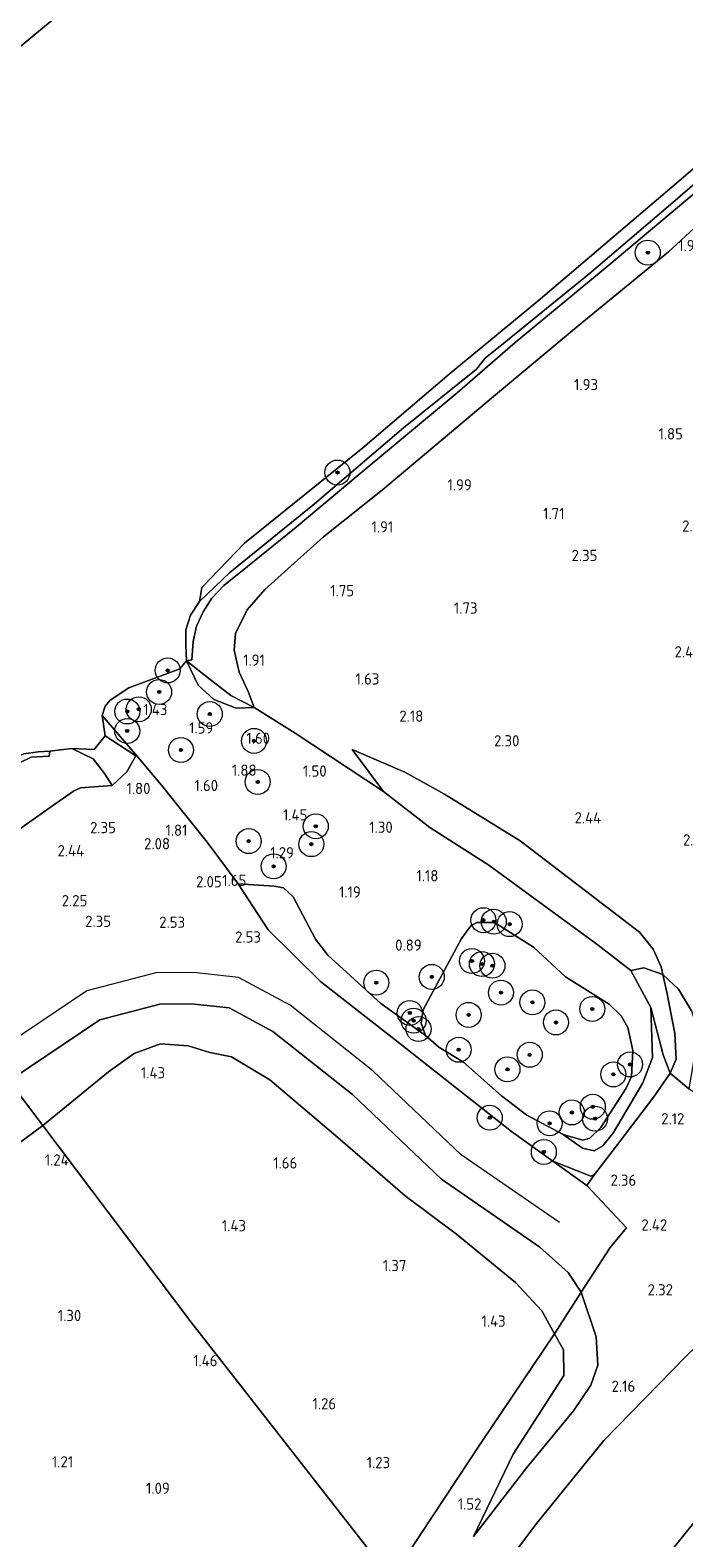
# Model space of a CAD drawing. Extents: x 130905 to 137824, y 412333 to 417928.
# Tile 148 of 256: x 133644 to 133749, y 414439 to 414681. Entities that reach past the tile are written whole.
import ezdxf
from ezdxf.enums import TextEntityAlignment as Align

# ---------------------------------------------------------------- set-up
doc = ezdxf.new("R2010")
doc.units = 0
for name, color, linetype, lineweight in [('B-ME-GR-BOOM-S', 90, 'Continuous', 25), ('B-ME-GR-GRAS-GV', 60, 'Continuous', 13), ('B-ME-GW-GROND_ZAND-GV', 7, 'Continuous', 18), ('B-ME-GW-OPHOGING_KRUIN-G', 90, 'Continuous', 18), ('B-ME-GW-TALUD_KRUIN-G', 90, 'Continuous', 18), ('B-ME-GW-TALUD_TEEN-G', 90, 'Continuous', 18), ('B-ME-IE-TERREINAFSCHEIDING_DOORGANG-G', 210, 'Continuous', 18), ('B-ME-IE-TERREINAFSCHEIDING_KUNSTMATIG_HEKWERK-G', 20, 'IE-TERREINAFSCHEIDING-KUNSTMATIG', 18), ('B-ME-OB-BEKLEDING_STEEN-GV', 30, 'Continuous', 18), ('B-ME-OB-BEKLEDING_STORTSTEEN-GV', 30, 'Continuous', 18), ('B-ME-OB-OEVERVOORZIENING-G', 7, 'Continuous', 18), ('B-ME-OG-WATER_POEL-GV', 7, 'Continuous', 18), ('B-ME-OG-WATER_RIVIER-GV', 130, 'Continuous', 18), ('X-XX-AL-HOOGTELABEL-S', 7, 'Continuous', 25)]:
    doc.layers.add(name, color=color, linetype=linetype, lineweight=lineweight)
doc.styles.add('NLCS-ISO-ANNOTATIVE-T18', font='NLCS-ISO.ttf', dxfattribs={"height": 1.8})
doc.linetypes.add('IE-TERREINAFSCHEIDING-KUNSTMATIG', pattern='A,4,[82,NLCS.SHX,S=0.75,R=90,X=0,Y=0],4,-2', length=10)

# ---------------------------------------------------------------- blocks, each defined once
blk = doc.blocks.new('SAL-HOOGTELABEL-SO')
at = {"color": 0, "linetype": 'ByBlock', "lineweight": -2, "style": 'NLCS-ISO-ANNOTATIVE-T18'}
blk.add_attdef('HOOGTE', text='', height=1.8, dxfattribs=at).set_placement((2.79, 0), align=Align.RIGHT)
blk = doc.blocks.new('SGR-BOOM_01-SO')
at = {"linetype": 'ByBlock', "lineweight": 18}
h = blk.add_hatch(color=0, dxfattribs=at)
h.dxf.hatch_style = 1
edge = h.paths.add_edge_path()
edge.add_arc((0, 0), 0.25, 0, 360)
at = {"color": 0, "linetype": 'ByBlock', "lineweight": 18}
for radius in [2, 0.25]:
    blk.add_circle((0, 0), radius, dxfattribs=at)

msp = doc.modelspace()

# ---------------------------------------------------------------- linework, layer by layer
at = {"layer": 'B-ME-GR-GRAS-GV'}
for points in [[(133758.907, 414656.622, 1.945), (133746.65, 414645.328, 1.92), (133732.159, 414633.485, 2.082), (133718.626, 414622.179, 2.045), (133700.84, 414607.234, 2.007), (133691.399, 414599.716, 1.97), (133682.039, 414591.296, 2.007), (133679.177, 414588.011, 1.882), (133677.32, 414584.258, 2.007), (133677.104, 414581.555, 1.995), (133677.892, 414578.043, 1.995), (133679.33, 414574.941, 1.957), (133680.317, 414572.377, 1.538), (133676.577, 414574.326, 1.624), (133673.269, 414576.875, 1.468), (133669.474, 414579.865, 1), (133670.329, 414580.036, 1.225), (133670.567, 414582.978, 1.125), (133671.057, 414585.419, 1.188), (133672.128, 414587.722, 1.125), (133673.519, 414589.901, 1.15), (133675.457, 414591.897, 1.225), (133679.253, 414594.966, 1.175), (133687.04, 414601.229, 1.238), (133697.266, 414609.857, 1.161), (133712.785, 414622.768, 1.201), (133722.092, 414630.817, 1.173), (133737.058, 414643.183, 1.112), (133752.065, 414655.809, 1.166)], [(133750.306, 414523.845, 2.003), (133748.229, 414527.312, 1.978), (133745.743, 414529.635, 1.924), (133745.47, 414530.861, 1.907), (133744.169, 414533.689, 2.169), (133742.013, 414536.402, 2.219), (133722.869, 414551.069, 2.326), (133710.767, 414558.5, 2.251), (133704.426, 414562.056, 2.001), (133696.019, 414565.646, 1.401), (133701.009, 414558.926, 1.249), (133686.887, 414568.286, 1.324), (133680.317, 414572.377, 1.538), (133679.33, 414574.941, 1.957), (133677.892, 414578.043, 1.995), (133677.104, 414581.555, 1.995), (133677.32, 414584.258, 2.007), (133679.177, 414588.011, 1.882), (133682.039, 414591.296, 2.007), (133691.399, 414599.716, 1.97), (133700.84, 414607.234, 2.007), (133718.626, 414622.179, 2.045), (133732.159, 414633.485, 2.082), (133746.65, 414645.328, 1.92), (133758.907, 414656.622, 1.945)], [(133640.546, 414551.386, 2.084), (133647.855, 414556.562, 1.996), (133651.367, 414559.008, 1.934), (133652.521, 414559.55, 1.946), (133657.584, 414559.891, 1.646), (133659.909, 414562.092, 1.559), (133661.38, 414564.639, 1.471), (133656.466, 414567.852, 1), (133655.963, 414571.08, 1), (133661.514, 414564.668, 1.471), (133665.461, 414559.932, 1.651), (133672.767, 414550.855, 1.61), (133677.731, 414544.14, 1.618), (133682.55, 414536.772, 2.368), (133690.923, 414528.53, 2.293), (133702.901, 414519.18, 2.308), (133721.52, 414504.534, 2.101), (133728.132, 414499.769, 2.143), (133733.559, 414495.859, 2.32), (133739.933, 414489.073, 2.369), (133737.306, 414485.946, 2.295), (133732.655, 414478.785, 2.233), (133730.547, 414481.919, 2.224), (133726.045, 414485.994, 2.273), (133710.285, 414496.905, 2.359), (133696.034, 414510.419, 2.381), (133683.304, 414520.526, 2.403), (133676.285, 414524.301, 2.364), (133670.774, 414524.915, 2.381), (133665.403, 414524.963, 2.389), (133655.59, 414522.387, 2.37), (133641.071, 414512.634, 2.424)], [(133704.846, 414436.833, 1.345), (133716.718, 414454.757, 1.483), (133728.372, 414472.147, 1.645), (133729.798, 414469.559, 1.607), (133729.881, 414465.438, 1.557), (133721.773, 414452.857, 1.331), (133715.396, 414439.678, 1.484), (133723.975, 414450.703, 1.638), (133731.446, 414459.771, 1.83), (133734.222, 414463.928, 1.877), (133735.327, 414467.113, 1.956), (133735.036, 414471.647, 2.072), (133732.655, 414478.785, 2.233), (133737.306, 414485.946, 2.295), (133739.933, 414489.073, 2.369), (133733.559, 414495.859, 2.32), (133734.785, 414497.624, 2.227), (133738.82, 414502.894, 1.752), (133744.303, 414510.057, 1.689), (133746.878, 414513.859, 1.669), (133749.888, 414511.346, 1.978)], [(133560.716, 414437.047, 1.327), (133575.453, 414447.935, 1.252), (133595.82, 414463.113, 1.204), (133607.92, 414473.137, 1.212), (133621.55, 414484.875, 1.334), (133634.712, 414496.767, 1.416), (133646.493, 414505.447, 1.344), (133670.198, 414474.024, 1.402), (133702.338, 414432.837, 1.29)], [(133749.358, 414468.423, 2.243), (133736.282, 414455.036, 2.044), (133725.561, 414441.799, 1.88), (133710.031, 414421.222, 1.81)], [(133733.55, 414420.658, 6.432), (133751.346, 414442.651, 6.49)]]:
    msp.add_polyline3d(points, dxfattribs=at)
for points in [[(133673.867, 414573.645, 1.365), (133677.439, 414572.307, 1.467), (133680.317, 414572.377, 1.538), (133686.887, 414568.286, 1.324), (133701.009, 414558.926, 1.249), (133708.446, 414553.181, 1.249), (133717.856, 414547.14, 1.161), (133735.357, 414534.322, 1.173), (133740.621, 414530.282, 1.279), (133743.811, 414524.37, 1.282), (133744.095, 414516.34, 1.164), (133742.523, 414512.303, 1.039), (133737.827, 414504.365, 1.114), (133736.117, 414502.197, 1.052), (133734.738, 414501.422, 0.989), (133732.879, 414501.832, 0.864), (133729.765, 414504.009, 0.802), (133732.935, 414503.143, 0.802), (133734.019, 414503.428, 0.802), (133735.786, 414505.139, 0.802), (133739.855, 414511.424, 0.802), (133740.721, 414513.34, 0.802), (133740.925, 414517.491, 0.802), (133740.103, 414521.186, 0.802), (133739.076, 414523.01, 0.802), (133737.137, 414524.891, 0.802), (133730.156, 414529.268, 0.802), (133725.046, 414534.01, 0.802), (133718.761, 414537.965, 0.802), (133715.967, 414537.964, 0.802), (133714.975, 414537.439, 0.802), (133713.516, 414535.398, 0.802), (133707.385, 414524.004, 0.802), (133707.032, 414521.86, 0.802), (133707.717, 414519.864, 0.802), (133700.612, 414525.015, 0.965), (133692.08, 414532.721, 0.978), (133690.106, 414535.298, 1.04), (133686.546, 414542.07, 1.078), (133684.995, 414543.518, 1.14), (133683.509, 414543.766, 1.319), (133677.731, 414544.14, 1.618), (133672.767, 414550.855, 1.61), (133665.461, 414559.932, 1.651), (133661.514, 414564.668, 1.471), (133655.963, 414571.08, 1), (133656.476, 414572.619, 1), (133657.251, 414573.577, 1), (133660.249, 414575.562, 1), (133668.402, 414578.587, 1), (133669.474, 414579.865, 1), (133671.357, 414575.979, 1.227)], [(133680.317, 414572.377, 1.538), (133677.439, 414572.307, 1.467), (133673.867, 414573.645, 1.365), (133671.357, 414575.979, 1.227), (133669.474, 414579.865, 1), (133673.269, 414576.875, 1.468), (133676.577, 414574.326, 1.624)], [(133629.331, 414545.068, 2.131), (133620.835, 414539.459, 2.161), (133617.084, 414544.431, 1.213), (133627.104, 414552.653, 1.169), (133634.902, 414558.905, 1.036), (133639.163, 414561.835, 0.996), (133644.601, 414564.458, 1.138), (133647.497, 414564.581, 1.138), (133647.627, 414565.415, 1), (133651.118, 414565.832, 1), (133654.531, 414564.163, 1), (133656.328, 414561.801, 1.359), (133657.584, 414559.891, 1.646), (133652.521, 414559.55, 1.946), (133651.367, 414559.008, 1.934), (133647.855, 414556.562, 1.996), (133640.546, 414551.386, 2.084), (133636.054, 414549.024, 2.146)], [(133745.47, 414530.861, 1.907), (133745.743, 414529.635, 1.924), (133742.686, 414530.729, 1.549), (133740.621, 414530.282, 1.279), (133735.357, 414534.322, 1.173), (133717.856, 414547.14, 1.161), (133708.446, 414553.181, 1.249), (133701.009, 414558.926, 1.249), (133696.019, 414565.646, 1.401), (133704.426, 414562.056, 2.001), (133710.767, 414558.5, 2.251), (133722.869, 414551.069, 2.326), (133742.013, 414536.402, 2.219), (133744.169, 414533.689, 2.169)], [(133732.879, 414501.832, 0.864), (133734.738, 414501.422, 0.989), (133736.117, 414502.197, 1.052), (133737.827, 414504.365, 1.114), (133742.523, 414512.303, 1.039), (133744.095, 414516.34, 1.164), (133743.811, 414524.37, 1.282), (133745.782, 414516.765, 1.246), (133746.878, 414513.859, 1.669), (133744.303, 414510.057, 1.689), (133738.82, 414502.894, 1.752), (133734.785, 414497.624, 2.227), (133734.203, 414497.362, 2.202), (133728.132, 414499.769, 2.143), (133721.52, 414504.534, 2.101), (133702.901, 414519.18, 2.308), (133690.923, 414528.53, 2.293), (133682.55, 414536.772, 2.368), (133677.731, 414544.14, 1.618), (133683.509, 414543.766, 1.319), (133684.995, 414543.518, 1.14), (133686.546, 414542.07, 1.078), (133690.106, 414535.298, 1.04), (133692.08, 414532.721, 0.978), (133700.612, 414525.015, 0.965), (133707.717, 414519.864, 0.802), (133709.861, 414518.029, 0.802), (133713.808, 414515.612, 0.802), (133719.922, 414510.232, 0.802), (133723.982, 414507.131, 0.802), (133729.765, 414504.009, 0.802)], [(133747.847, 414516.083, 1.957), (133746.878, 414513.859, 1.669), (133745.782, 414516.765, 1.246), (133743.811, 414524.37, 1.282), (133740.621, 414530.282, 1.279), (133742.686, 414530.729, 1.549), (133745.743, 414529.635, 1.924), (133746.429, 414526.551, 1.969), (133747.64, 414520.2, 1.932)], [(133750.571, 414515.395, 1.953), (133749.888, 414511.346, 1.978), (133746.878, 414513.859, 1.669), (133747.847, 414516.083, 1.957), (133747.64, 414520.2, 1.932), (133746.429, 414526.551, 1.969), (133745.743, 414529.635, 1.924), (133748.229, 414527.312, 1.978), (133750.306, 414523.845, 2.003), (133751.379, 414520.675, 1.991)], [(133683.304, 414520.526, 2.403), (133696.034, 414510.419, 2.381), (133710.285, 414496.905, 2.359), (133726.045, 414485.994, 2.273), (133730.547, 414481.919, 2.224), (133732.655, 414478.785, 2.233), (133728.372, 414472.147, 1.645), (133726.34, 414475.782, 1.563), (133722.155, 414480.341, 1.578), (133712.705, 414488.07, 1.597), (133704.464, 414494.22, 1.679), (133694.07, 414503.256, 1.743), (133682.844, 414512.785, 1.76), (133676.689, 414516.471, 1.731), (133673.236, 414517.146, 1.577), (133669.766, 414518.233, 1.467), (133665.338, 414518.521, 1.467), (133661.115, 414517.015, 1.407), (133656.982, 414514.084, 1.377), (133646.493, 414505.447, 1.344), (133641.071, 414512.634, 2.424), (133655.59, 414522.387, 2.37), (133665.403, 414524.963, 2.389), (133670.774, 414524.915, 2.381), (133676.285, 414524.301, 2.364)], [(133704.846, 414436.833, 1.345), (133702.338, 414432.837, 1.29), (133670.198, 414474.024, 1.402), (133646.493, 414505.447, 1.344), (133656.982, 414514.084, 1.377), (133661.115, 414517.015, 1.407), (133665.338, 414518.521, 1.467), (133669.766, 414518.233, 1.467), (133673.236, 414517.146, 1.577), (133676.689, 414516.471, 1.731), (133682.844, 414512.785, 1.76), (133694.07, 414503.256, 1.743), (133704.464, 414494.22, 1.679), (133712.705, 414488.07, 1.597), (133722.155, 414480.341, 1.578), (133726.34, 414475.782, 1.563), (133728.372, 414472.147, 1.645), (133716.718, 414454.757, 1.483)], [(133560.716, 414437.047, 1.327), (133556.021, 414432.918, 1.462), (133553.703, 414436.193, 1.906), (133551.406, 414439.248, 2.314), (133552.546, 414440.464, 2.27), (133554.576, 414442.73, 2.257), (133569.325, 414454.137, 2.28), (133588.992, 414470.037, 2.319), (133618.388, 414493.378, 2.38), (133641.071, 414512.634, 2.424), (133646.493, 414505.447, 1.344), (133634.712, 414496.767, 1.416), (133621.55, 414484.875, 1.334), (133607.92, 414473.137, 1.212), (133595.82, 414463.113, 1.204), (133575.453, 414447.935, 1.252)], [(133728.132, 414499.769, 2.143), (133734.203, 414497.362, 2.202), (133734.785, 414497.624, 2.227), (133733.559, 414495.859, 2.32)], [(133733.55, 414420.658, 6.432), (133721.38, 414406.178, 6.476), (133716.701, 414412.482, 3.99), (133710.031, 414421.222, 1.81), (133725.561, 414441.799, 1.88), (133736.282, 414455.036, 2.044), (133749.358, 414468.423, 2.243), (133754.691, 414473.619, 2.539), (133764.098, 414482.666, 2.527), (133771.269, 414490.169, 2.593), (133774.722, 414493.517, 2.631), (133776.628, 414491.991, 3.093), (133782.981, 414486.816, 4.731), (133783.903, 414486.063, 5.093), (133784.939, 414485.216, 5.4), (133785.73, 414484.57, 5.706), (133778.783, 414476.169, 6.107), (133769.848, 414465.396, 6.43), (133751.346, 414442.651, 6.49)], [(133723.975, 414450.703, 1.638), (133715.396, 414439.678, 1.484), (133721.773, 414452.857, 1.331), (133729.881, 414465.438, 1.557), (133729.798, 414469.559, 1.607), (133728.372, 414472.147, 1.645), (133732.655, 414478.785, 2.233), (133735.036, 414471.647, 2.072), (133735.327, 414467.113, 1.956), (133734.222, 414463.928, 1.877), (133731.446, 414459.771, 1.83)]]:
    msp.add_polyline3d(points, close=True, dxfattribs=at)
at = {"layer": 'B-ME-GW-GROND_ZAND-GV'}
msp.add_polyline3d([(133656.466, 414567.852, 1), (133661.38, 414564.639, 1.471), (133659.909, 414562.092, 1.559), (133657.584, 414559.891, 1.646), (133656.328, 414561.801, 1.359), (133654.531, 414564.163, 1), (133651.118, 414565.832, 1), (133654.688, 414565.651, 1)], close=True, dxfattribs=at)
at = {"layer": 'B-ME-GW-OPHOGING_KRUIN-G'}
msp.add_polyline3d([(133729.159, 414489.92, 2.273), (133713.447, 414500.797, 2.359), (133699.315, 414514.198, 2.381), (133686.064, 414524.719, 2.403), (133677.801, 414529.163, 2.364), (133671.074, 414529.913, 2.381), (133664.78, 414529.969, 2.389), (133653.503, 414527.009, 2.37), (133638.283, 414516.785, 2.574)], dxfattribs=at)
at = {"layer": 'B-ME-GW-TALUD_KRUIN-G'}
for points in [[(133909.063, 414783.029, 1.982), (133892.052, 414769.042, 2.019), (133875.166, 414754.861, 2.032), (133861.451, 414743.065, 2.082), (133846.88, 414730.584, 1.97), (133832.503, 414718.228, 2.057), (133826.449, 414713.06, 2.019), (133816.757, 414705.188, 2.019), (133804.147, 414695.057, 2.107), (133783.545, 414677.477, 1.845), (133773.261, 414668.795, 1.895), (133758.907, 414656.622, 1.945), (133746.65, 414645.328, 1.92), (133732.159, 414633.485, 2.082), (133718.626, 414622.179, 2.045), (133700.84, 414607.234, 2.007), (133691.399, 414599.716, 1.97), (133682.039, 414591.296, 2.007), (133679.177, 414588.011, 1.882), (133677.32, 414584.258, 2.007), (133677.104, 414581.555, 1.995), (133677.892, 414578.043, 1.995), (133679.33, 414574.941, 1.957), (133680.317, 414572.377, 1.538)], [(133722.869, 414551.069, 2.326), (133710.767, 414558.5, 2.251), (133704.426, 414562.056, 2.001), (133696.019, 414565.646, 1.401)], [(133636.054, 414549.024, 2.146), (133640.546, 414551.386, 2.084), (133647.855, 414556.562, 1.996), (133651.367, 414559.008, 1.934), (133652.521, 414559.55, 1.946), (133657.584, 414559.891, 1.646)], [(133722.869, 414551.069, 2.326), (133742.013, 414536.402, 2.219)], [(133728.132, 414499.769, 2.143), (133721.52, 414504.534, 2.101), (133702.901, 414519.18, 2.308), (133690.923, 414528.53, 2.293), (133682.55, 414536.772, 2.368), (133677.731, 414544.14, 1.618)], [(133746.878, 414513.859, 1.669), (133747.847, 414516.083, 1.957), (133747.64, 414520.2, 1.932), (133746.429, 414526.551, 1.969), (133745.743, 414529.635, 1.924), (133745.47, 414530.861, 1.907), (133744.169, 414533.689, 2.169), (133742.013, 414536.402, 2.219)], [(133715.396, 414439.678, 1.484), (133723.975, 414450.703, 1.638), (133731.446, 414459.771, 1.83), (133734.222, 414463.928, 1.877), (133735.327, 414467.113, 1.956), (133735.036, 414471.647, 2.072), (133732.655, 414478.785, 2.233), (133730.547, 414481.919, 2.224), (133726.045, 414485.994, 2.273), (133710.285, 414496.905, 2.359), (133696.034, 414510.419, 2.381), (133683.304, 414520.526, 2.403), (133676.285, 414524.301, 2.364), (133670.774, 414524.915, 2.381), (133665.403, 414524.963, 2.389), (133655.59, 414522.387, 2.37), (133641.071, 414512.634, 2.424)], [(133734.785, 414497.624, 2.227), (133738.82, 414502.894, 1.752), (133744.303, 414510.057, 1.689), (133746.878, 414513.859, 1.669)], [(133734.785, 414497.624, 2.227), (133734.203, 414497.362, 2.202), (133728.132, 414499.769, 2.143)], [(133721.38, 414406.178, 6.476), (133733.55, 414420.658, 6.432), (133751.346, 414442.651, 6.49), (133769.848, 414465.396, 6.43), (133778.783, 414476.169, 6.107)]]:
    msp.add_polyline3d(points, dxfattribs=at)
at = {"layer": 'B-ME-GW-TALUD_TEEN-G'}
for points in [[(133881.102, 414616.428, 5.529), (133868.12, 414601.044, 5.022), (133851.265, 414579.468, 4.499), (133835.336, 414560.641, 4.082), (133818.217, 414540.818, 3.625), (133800.041, 414520.832, 3.133), (133788.571, 414508.37, 2.744), (133774.722, 414493.517, 2.631), (133771.269, 414490.169, 2.593), (133764.098, 414482.666, 2.527), (133754.691, 414473.619, 2.539), (133749.358, 414468.423, 2.243), (133736.282, 414455.036, 2.044), (133725.561, 414441.799, 1.88), (133710.031, 414421.222, 1.81)], [(133669.474, 414579.865, 1), (133671.357, 414575.979, 1.227), (133673.867, 414573.645, 1.365), (133677.439, 414572.307, 1.467), (133680.317, 414572.377, 1.538)], [(133657.584, 414559.891, 1.646), (133656.328, 414561.801, 1.359), (133654.531, 414564.163, 1), (133651.118, 414565.832, 1)], [(133701.009, 414558.926, 1.249), (133696.019, 414565.646, 1.401)], [(133701.009, 414558.926, 1.249), (133708.446, 414553.181, 1.249), (133717.856, 414547.14, 1.161), (133735.357, 414534.322, 1.173), (133740.621, 414530.282, 1.279), (133743.811, 414524.37, 1.282)], [(133677.731, 414544.14, 1.618), (133683.509, 414543.766, 1.319)], [(133683.509, 414543.766, 1.319), (133684.995, 414543.518, 1.14)], [(133684.995, 414543.518, 1.14), (133686.546, 414542.07, 1.078), (133690.106, 414535.298, 1.04), (133692.08, 414532.721, 0.978), (133700.612, 414525.015, 0.965), (133707.717, 414519.864, 0.802)], [(133729.765, 414504.009, 0.802), (133732.879, 414501.832, 0.864), (133734.738, 414501.422, 0.989), (133736.117, 414502.197, 1.052), (133737.827, 414504.365, 1.114), (133742.523, 414512.303, 1.039), (133744.095, 414516.34, 1.164), (133743.811, 414524.37, 1.282)], [(133715.396, 414439.678, 1.484), (133721.773, 414452.857, 1.331), (133729.881, 414465.438, 1.557), (133729.798, 414469.559, 1.607), (133728.372, 414472.147, 1.645), (133726.34, 414475.782, 1.563), (133722.155, 414480.341, 1.578), (133712.705, 414488.07, 1.597), (133704.464, 414494.22, 1.679), (133694.07, 414503.256, 1.743), (133682.844, 414512.785, 1.76), (133676.689, 414516.471, 1.731), (133673.236, 414517.146, 1.577), (133669.766, 414518.233, 1.467), (133665.338, 414518.521, 1.467), (133661.115, 414517.015, 1.407), (133656.982, 414514.084, 1.377), (133646.493, 414505.447, 1.344)], [(133646.493, 414505.447, 1.344), (133634.712, 414496.767, 1.416), (133621.55, 414484.875, 1.334), (133607.92, 414473.137, 1.212), (133595.82, 414463.113, 1.204), (133575.453, 414447.935, 1.252), (133560.716, 414437.047, 1.327), (133556.021, 414432.918, 1.462), (133543.049, 414424.007, 1.431), (133524.229, 414409.852, 1.441), (133520.827, 414407.407, 1.449), (133494.779, 414388.265, 1.441), (133468.439, 414368.606, 1.519), (133445.072, 414351.083, 1.594), (133421.694, 414332.848, 1.678), (133392.922, 414309.971, 1.615), (133366.13, 414289.815, 1.563), (133341.922, 414270.978, 1.57)]]:
    msp.add_polyline3d(points, dxfattribs=at)
at = {"layer": 'B-ME-IE-TERREINAFSCHEIDING_DOORGANG-G'}
msp.add_polyline3d([(133737.306, 414485.946, 2.295), (133739.933, 414489.073, 2.369)], dxfattribs=at)
at = {"layer": 'B-ME-IE-TERREINAFSCHEIDING_KUNSTMATIG_HEKWERK-G'}
for points in [[(133669.474, 414579.865, 1), (133673.269, 414576.875, 1.468), (133676.577, 414574.326, 1.624), (133680.317, 414572.377, 1.538), (133686.887, 414568.286, 1.324), (133701.009, 414558.926, 1.249)], [(133655.963, 414571.08, 1), (133661.514, 414564.668, 1.471), (133665.461, 414559.932, 1.651), (133672.767, 414550.855, 1.61), (133677.731, 414544.14, 1.618)], [(133768.4, 414498.682, 2.45), (133757.318, 414506.322, 2.254), (133749.888, 414511.346, 1.978), (133746.878, 414513.859, 1.669), (133745.782, 414516.765, 1.246), (133743.811, 414524.37, 1.282)], [(133728.132, 414499.769, 2.143), (133733.559, 414495.859, 2.32), (133739.933, 414489.073, 2.369)], [(133733.559, 414495.859, 2.32), (133734.785, 414497.624, 2.227)], [(133737.306, 414485.946, 2.295), (133732.655, 414478.785, 2.233), (133728.372, 414472.147, 1.645), (133716.718, 414454.757, 1.483), (133704.846, 414436.833, 1.345), (133702.338, 414432.837, 1.29)]]:
    msp.add_polyline3d(points, dxfattribs=at)
at = {"layer": 'B-ME-OB-BEKLEDING_STEEN-GV'}
msp.add_polyline3d([(133752.065, 414655.809, 1.166), (133737.058, 414643.183, 1.112), (133722.092, 414630.817, 1.173), (133712.785, 414622.768, 1.201), (133697.266, 414609.857, 1.161), (133687.04, 414601.229, 1.238), (133679.253, 414594.966, 1.175), (133675.457, 414591.897, 1.225), (133673.519, 414589.901, 1.15), (133672.128, 414587.722, 1.125), (133671.057, 414585.419, 1.188), (133670.567, 414582.978, 1.125), (133670.329, 414580.036, 1.225), (133669.474, 414579.865, 1), (133669.37, 414582.35, 1), (133669.392, 414584.814, 1), (133670.098, 414587.163, 1), (133671.569, 414589.353, 1), (133676.437, 414593.984, 1), (133689.958, 414604.97, 1), (133704.22, 414617.154, 1), (133715.906, 414626.565, 1), (133717.285, 414628.311, 1), (133720.284, 414630.695, 1), (133733.907, 414641.818, 1), (133746.585, 414652.61, 1), (133757.666, 414662.146, 1)], dxfattribs=at)
msp.add_polyline3d([(133627.104, 414552.653, 1.169), (133617.084, 414544.431, 1.213), (133616.413, 414545.246, 1), (133627.852, 414554.278, 1), (133638.35, 414562.541, 1), (133639.637, 414563.4, 1), (133643.464, 414564.979, 1), (133645.711, 414565.265, 1), (133647.627, 414565.415, 1), (133647.497, 414564.581, 1.138), (133644.601, 414564.458, 1.138), (133639.163, 414561.835, 0.996), (133634.902, 414558.905, 1.036)], close=True, dxfattribs=at)
at = {"layer": 'B-ME-OB-BEKLEDING_STORTSTEEN-GV'}
msp.add_polyline3d([(133783.466, 414683.354, 1), (133769.899, 414672.345, 1), (133757.666, 414662.146, 1), (133746.585, 414652.61, 1), (133733.907, 414641.818, 1), (133720.284, 414630.695, 1), (133717.285, 414628.311, 1), (133715.906, 414626.565, 1), (133704.22, 414617.154, 1), (133689.958, 414604.97, 1), (133676.437, 414593.984, 1), (133671.569, 414589.353, 1), (133671.921, 414591.585, 1), (133678.749, 414598.68, 1), (133697.686, 414613.944, 1), (133711.526, 414625.774, 1), (133725.788, 414637.501, 1), (133747.917, 414656.301, 1), (133764.197, 414670.321, 1), (133774.788, 414679.242, 1), (133776.749, 414678.855, 1), (133778.813, 414680.486, 1), (133779.565, 414682.688, 1)], dxfattribs=at)
at = {"layer": 'B-ME-OB-OEVERVOORZIENING-G'}
msp.add_polyline3d([(133764.197, 414670.321, 1), (133747.917, 414656.301, 1), (133725.788, 414637.501, 1), (133711.526, 414625.774, 1), (133697.686, 414613.944, 1), (133678.749, 414598.68, 1), (133671.921, 414591.585, 1), (133671.569, 414589.353, 1), (133670.098, 414587.163, 1), (133669.392, 414584.814, 1), (133669.37, 414582.35, 1), (133669.474, 414579.865, 1), (133668.402, 414578.587, 1), (133660.249, 414575.562, 1), (133657.251, 414573.577, 1), (133656.476, 414572.619, 1), (133655.963, 414571.08, 1), (133656.466, 414567.852, 1), (133654.688, 414565.651, 1), (133651.118, 414565.832, 1), (133647.627, 414565.415, 1), (133645.711, 414565.265, 1), (133643.464, 414564.979, 1)], dxfattribs=at)
at = {"layer": 'B-ME-OG-WATER_POEL-GV'}
msp.add_polyline3d([(133734.019, 414503.428, 0.802), (133732.935, 414503.143, 0.802), (133729.765, 414504.009, 0.802), (133723.982, 414507.131, 0.802), (133719.922, 414510.232, 0.802), (133713.808, 414515.612, 0.802), (133709.861, 414518.029, 0.802), (133707.717, 414519.864, 0.802), (133707.032, 414521.86, 0.802), (133707.385, 414524.004, 0.802), (133713.516, 414535.398, 0.802), (133714.975, 414537.439, 0.802), (133715.967, 414537.964, 0.802), (133718.761, 414537.965, 0.802), (133725.046, 414534.01, 0.802), (133730.156, 414529.268, 0.802), (133737.137, 414524.891, 0.802), (133739.076, 414523.01, 0.802), (133740.103, 414521.186, 0.802), (133740.925, 414517.491, 0.802), (133740.721, 414513.34, 0.802), (133739.855, 414511.424, 0.802), (133735.786, 414505.139, 0.802)], close=True, dxfattribs=at)
at = {"layer": 'B-ME-OG-WATER_RIVIER-GV'}
for points in [[(133564.648, 414613.499, 1), (133826.619, 414830.313, 1)], [(133826.619, 414830.313, 1), (133564.648, 414613.499, 1)], [(133764.197, 414670.321, 1), (133747.917, 414656.301, 1), (133725.788, 414637.501, 1), (133711.526, 414625.774, 1), (133697.686, 414613.944, 1), (133678.749, 414598.68, 1), (133671.921, 414591.585, 1), (133671.569, 414589.353, 1), (133670.098, 414587.163, 1), (133669.392, 414584.814, 1), (133669.37, 414582.35, 1), (133669.474, 414579.865, 1), (133668.402, 414578.587, 1), (133660.249, 414575.562, 1), (133657.251, 414573.577, 1), (133656.476, 414572.619, 1), (133655.963, 414571.08, 1), (133656.466, 414567.852, 1), (133654.688, 414565.651, 1), (133651.118, 414565.832, 1), (133647.627, 414565.415, 1), (133645.711, 414565.265, 1), (133643.464, 414564.979, 1)]]:
    msp.add_polyline3d(points, dxfattribs=at)

# ---------------------------------------------------------------- block references
at = {"layer": 'B-ME-GR-BOOM-S'}
for p in [(133743.319, 414645.201, 1.638), (133693.646, 414610.004, 0.706), (133666.463, 414578.317, 1.114), (133665.101, 414574.88, 1.025), (133661.847, 414572.101, 1.189), (133659.999, 414571.747, 1.139), (133673.205, 414571.341, 1.452), (133659.989, 414568.634, 1.202), (133668.588, 414565.58, 1.514), (133680.288, 414567.044, 1.614), (133680.871, 414560.464, 1.952), (133690.179, 414553.374, 1.352), (133679.436, 414550.994, 1.712), (133689.473, 414550.511, 1.376), (133683.419, 414546.962, 1.525), (133717.005, 414538.341, 0.802), (133718.67, 414538.091, 0.802), (133721.202, 414537.704, 0.802), (133715.171, 414531.806, 0.802), (133716.756, 414531.316, 0.802), (133718.456, 414531.054, 0.802), (133708.741, 414529.262, 0.802), (133699.857, 414528.335, 1.052), (133719.814, 414526.744, 0.802), (133724.843, 414525.184, 0.802), (133734.434, 414524.137, 0.802), (133705.218, 414523.49, 0.989), (133705.835, 414522.258, 0.952), (133714.638, 414523.185, 0.802), (133728.619, 414521.969, 0.802), (133706.622, 414520.913, 0.989), (133713.043, 414517.596, 0.802), (133724.424, 414516.79, 0.802), (133720.856, 414514.463, 0.802), (133740.481, 414515.245, 0.802), (133737.802, 414513.647, 0.802), (133731.155, 414507.556, 0.802), (133734.519, 414508.469, 0.802), (133718.03, 414506.719, 2.202), (133727.598, 414505.833, 0.802), (133734.873, 414506.565, 0.802), (133726.676, 414501.237, 2.089)]:
    msp.add_blockref('SGR-BOOM_01-SO', p, dxfattribs=at)
at = {"layer": 'X-XX-AL-HOOGTELABEL-S'}
for p, values in [((133749.309, 414645.444, 1.936), {'HOOGTE': '1.94'}), ((133732.562, 414623.181, 1.93), {'HOOGTE': '1.93'}), ((133746.147, 414615.294, 1.854), {'HOOGTE': '1.85'}), ((133712.364, 414607.125, 1.993), {'HOOGTE': '1.99'}), ((133727.196, 414602.546, 1.714), {'HOOGTE': '1.71'}), ((133699.792, 414600.397, 1.909), {'HOOGTE': '1.91'}), ((133750.268, 414600.539, 2.488), {'HOOGTE': '2.49'}), ((133732.467, 414595.831, 2.351), {'HOOGTE': '2.35'}), ((133693.524, 414590.188, 1.754), {'HOOGTE': '1.75'}), ((133713.277, 414587.411, 1.73), {'HOOGTE': '1.73'}), ((133748.953, 414580.397, 2.424), {'HOOGTE': '2.42'}), ((133679.243, 414579.076, 1.911), {'HOOGTE': '1.91'}), ((133697.567, 414576.058, 1.626), {'HOOGTE': '1.63'}), ((133663.637, 414571.157, 1.426), {'HOOGTE': '1.43'}), ((133704.593, 414570.107, 2.176), {'HOOGTE': '2.18'}), ((133670.977, 414568.216, 1.589), {'HOOGTE': '1.59'}), ((133680.068, 414566.566, 1.602), {'HOOGTE': '1.60'}), ((133719.981, 414566.157, 2.299), {'HOOGTE': '2.30'}), ((133677.901, 414561.456, 1.876), {'HOOGTE': '1.88'}), ((133689.12, 414561.313, 1.502), {'HOOGTE': '1.50'}), ((133660.921, 414558.525, 1.802), {'HOOGTE': '1.80'}), ((133671.744, 414559.011, 1.602), {'HOOGTE': '1.60'}), ((133686.042, 414554.304, 1.452), {'HOOGTE': '1.45'}), ((133733.074, 414553.831, 2.442), {'HOOGTE': '2.44'}), ((133655.391, 414552.258, 2.346), {'HOOGTE': '2.35'}), ((133666.842, 414551.839, 1.814), {'HOOGTE': '1.81'}), ((133699.698, 414552.319, 1.304), {'HOOGTE': '1.30'}), ((133650.306, 414548.563, 2.441), {'HOOGTE': '2.44'}), ((133664.056, 414549.686, 2.084), {'HOOGTE': '2.08'}), ((133683.893, 414548.236, 1.289), {'HOOGTE': '1.29'}), ((133750.31, 414550.288, 2.399), {'HOOGTE': '2.40'}), ((133672.328, 414543.593, 2.046), {'HOOGTE': '2.05'}), ((133676.268, 414543.814, 1.652), {'HOOGTE': '1.65'}), ((133707.011, 414544.56, 1.176), {'HOOGTE': '1.18'}), ((133694.593, 414541.95, 1.189), {'HOOGTE': '1.19'}), ((133650.816, 414540.567, 2.252), {'HOOGTE': '2.25'}), ((133654.615, 414537.256, 2.346), {'HOOGTE': '2.35'}), ((133666.46, 414537.11, 2.534), {'HOOGTE': '2.53'}), ((133678.604, 414534.75, 2.534), {'HOOGTE': '2.53'}), ((133704.336, 414533.455, 0.889), {'HOOGTE': '0.89'}), ((133663.263, 414513.021, 1.426), {'HOOGTE': '1.43'}), ((133746.389, 414505.655, 2.121), {'HOOGTE': '2.12'}), ((133647.836, 414499.056, 1.244), {'HOOGTE': '1.24'}), ((133684.421, 414498.579, 1.658), {'HOOGTE': '1.66'}), ((133738.681, 414495.817, 2.358), {'HOOGTE': '2.36'}), ((133676.215, 414488.539, 1.426), {'HOOGTE': '1.43'}), ((133743.642, 414488.656, 2.421), {'HOOGTE': '2.42'}), ((133701.892, 414482.158, 1.371), {'HOOGTE': '1.37'}), ((133744.557, 414478.272, 2.318), {'HOOGTE': '2.32'}), ((133649.843, 414474.158, 1.302), {'HOOGTE': '1.30'}), ((133717.767, 414473.26, 1.426), {'HOOGTE': '1.43'}), ((133671.651, 414466.93, 1.458), {'HOOGTE': '1.46'}), ((133738.516, 414462.832, 2.158), {'HOOGTE': '2.16'}), ((133690.641, 414460.038, 1.264), {'HOOGTE': '1.26'}), ((133648.547, 414450.73, 1.213), {'HOOGTE': '1.21'}), ((133699.285, 414450.608, 1.234), {'HOOGTE': '1.23'}), ((133664.023, 414446.501, 1.089), {'HOOGTE': '1.09'}), ((133713.902, 414443.986, 1.521), {'HOOGTE': '1.52'})]:
    msp.add_blockref('SAL-HOOGTELABEL-SO', p, dxfattribs=at).add_auto_attribs(values)

doc.saveas('drawing.dxf')
